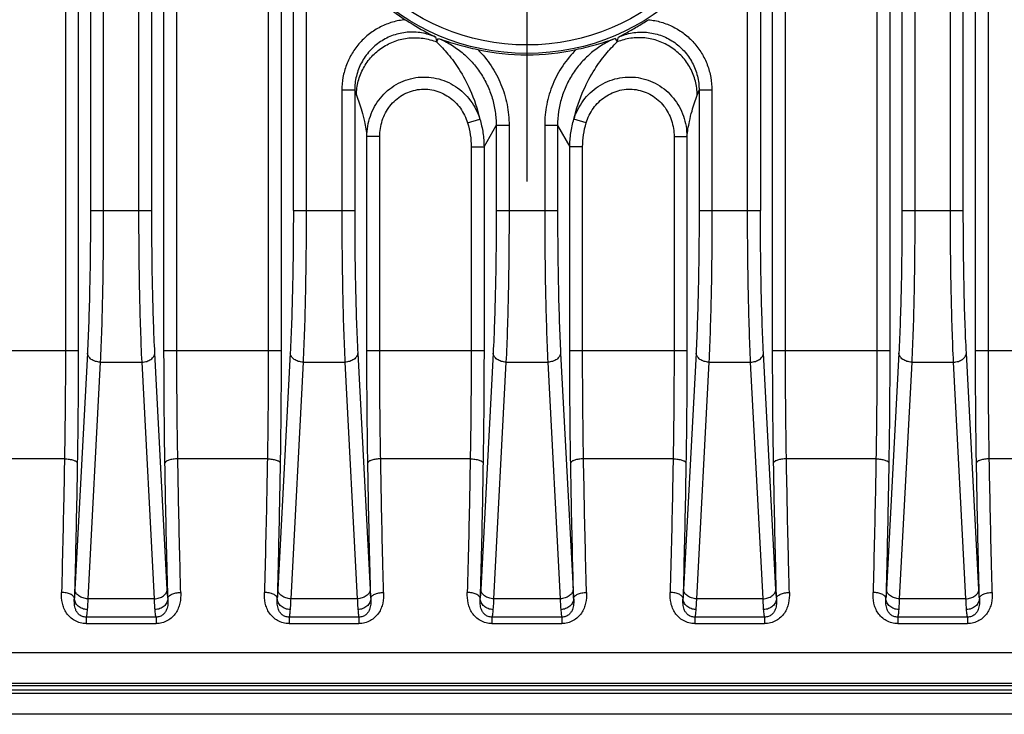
# Model space of a CAD drawing. Header units: millimetres. Extents: x 91 to 529, y 19 to 401.
# Tile 34 of 45: x 474 to 497, y 179 to 195. Entities that reach past the tile are written whole.
import ezdxf

# ---------------------------------------------------------------- set-up
doc = ezdxf.new("R2010")
doc.units = ezdxf.units.MM
doc.header["$LTSCALE"] = 32.67
doc.linetypes.add('CENTER', pattern=[0.6, 0.375, -0.075, 0.075, -0.075])
doc.layers.add('00_COMPONENTS', color=7, linetype='CONTINUOUS')
doc.layers.add('03_ALL_AXES', color=7, linetype='CONTINUOUS')

msp = doc.modelspace()

# ---------------------------------------------------------------- linework, layer by layer
at = {"layer": '00_COMPONENTS', "color": 4}
for p, q in [((474.831, 257.899), (474.831, 187.518)), ((475.13, 257.899), (475.13, 187.518)), ((477.129, 187.518), (477.129, 257.899)), ((477.429, 187.518), (477.429, 257.899)), ((479.561, 257.899), (479.561, 187.518)), ((479.86, 257.899), (479.86, 187.518)), ((491.319, 187.518), (491.319, 257.899)), ((491.619, 187.518), (491.619, 257.899)), ((493.751, 257.899), (493.751, 187.518)), ((494.05, 257.899), (494.05, 187.518)), ((496.049, 187.518), (496.049, 257.899)), ((496.349, 187.518), (496.349, 257.899)), ((475.415, 254.637), (475.415, 190.779)), ((475.714, 254.637), (475.714, 190.779)), ((476.545, 190.779), (476.545, 254.637)), ((476.845, 190.779), (476.845, 254.637)), ((480.145, 190.779), (480.145, 254.637)), ((491.035, 254.637), (491.035, 190.779)), ((494.335, 254.637), (494.335, 190.779)), ((494.634, 254.637), (494.634, 190.779)), ((495.465, 190.779), (495.465, 254.637)), ((495.765, 190.779), (495.765, 254.637)), ((480.444, 198.427), (480.444, 190.779)), ((490.735, 190.779), (490.735, 198.427)), ((483.486, 194.708), (483.53, 194.792)), ((487.649, 194.792), (487.693, 194.708)), ((481.575, 193.581), (481.275, 193.581)), ((481.275, 193.581), (481.275, 190.779)), ((481.575, 193.581), (481.575, 190.779)), ((489.904, 193.581), (489.605, 193.581)), ((489.605, 193.581), (489.605, 190.779)), ((489.904, 193.581), (489.904, 190.779)), ((484.207, 192.82), (484.493, 192.908)), ((486.972, 192.82), (486.686, 192.908)), ((484.59, 192.262), (484.875, 192.761)), ((485.174, 192.761), (484.875, 192.761)), ((484.875, 192.761), (484.875, 190.779)), ((485.174, 192.761), (485.174, 190.779)), ((486.305, 192.761), (486.005, 192.761)), ((486.005, 192.761), (486.005, 190.779)), ((486.305, 192.761), (486.305, 190.779)), ((486.305, 192.761), (486.589, 192.262)), ((482.159, 192.503), (481.859, 192.503)), ((481.859, 187.518), (481.859, 192.503)), ((482.159, 187.518), (482.159, 192.503)), ((489.021, 192.503), (489.32, 192.503)), ((489.021, 192.503), (489.021, 187.518)), ((489.32, 192.503), (489.32, 187.518)), ((484.291, 192.262), (484.59, 192.262)), ((484.291, 192.262), (484.291, 187.518)), ((484.59, 192.262), (484.59, 187.518)), ((486.889, 192.262), (486.589, 192.262)), ((486.589, 187.518), (486.589, 192.262)), ((486.889, 187.518), (486.889, 192.262)), ((475.415, 190.779), (476.845, 190.779)), ((480.145, 190.779), (481.575, 190.779)), ((484.875, 190.779), (486.305, 190.779)), ((489.605, 190.779), (491.035, 190.779)), ((494.335, 190.779), (495.765, 190.779)), ((472.399, 187.518), (475.13, 187.518)), ((475.343, 187.456), (475.054, 181.94)), ((477.206, 181.94), (476.917, 187.456)), ((477.129, 187.518), (479.86, 187.518)), ((480.073, 187.456), (479.784, 181.94)), ((481.647, 187.456), (481.936, 181.94)), ((481.859, 187.518), (484.59, 187.518)), ((484.803, 187.456), (484.514, 181.94)), ((486.377, 187.456), (486.666, 181.94)), ((486.589, 187.518), (489.32, 187.518)), ((489.533, 187.456), (489.244, 181.94)), ((491.396, 181.94), (491.107, 187.456)), ((491.319, 187.518), (494.05, 187.518)), ((494.263, 187.456), (493.974, 181.94)), ((496.126, 181.94), (495.837, 187.456)), ((496.049, 187.518), (498.43, 187.518)), ((475.642, 187.244), (475.353, 181.728)), ((475.642, 187.244), (476.617, 187.244)), ((476.906, 181.728), (476.617, 187.244)), ((480.372, 187.244), (480.083, 181.728)), ((480.372, 187.244), (481.347, 187.244)), ((481.347, 187.244), (481.636, 181.728)), ((485.102, 187.244), (484.813, 181.728)), ((485.102, 187.244), (486.077, 187.244)), ((486.077, 187.244), (486.366, 181.728)), ((489.832, 187.244), (489.543, 181.728)), ((489.832, 187.244), (490.807, 187.244)), ((491.096, 181.728), (490.807, 187.244)), ((494.562, 187.244), (494.273, 181.728)), ((494.562, 187.244), (495.537, 187.244)), ((495.826, 181.728), (495.537, 187.244)), ((474.809, 184.989), (472.721, 184.989)), ((479.539, 184.989), (477.451, 184.989)), ((484.269, 184.989), (482.181, 184.989)), ((488.999, 184.989), (486.911, 184.989)), ((493.729, 184.989), (491.641, 184.989)), ((498.108, 184.989), (496.371, 184.989)), ((476.906, 181.728), (475.353, 181.728)), ((481.636, 181.728), (480.083, 181.728)), ((486.366, 181.728), (484.813, 181.728)), ((491.096, 181.728), (489.543, 181.728)), ((495.826, 181.728), (494.273, 181.728)), ((476.943, 181.3), (475.316, 181.3)), ((475.316, 181.3), (475.316, 181.15)), ((475.316, 181.15), (476.943, 181.15)), ((476.943, 181.3), (476.943, 181.15)), ((481.673, 181.3), (480.046, 181.3)), ((480.046, 181.3), (480.046, 181.15)), ((480.046, 181.15), (481.673, 181.15)), ((481.673, 181.3), (481.673, 181.15)), ((486.403, 181.3), (484.776, 181.3)), ((484.776, 181.3), (484.776, 181.15)), ((484.776, 181.15), (486.403, 181.15)), ((486.403, 181.3), (486.403, 181.15)), ((491.133, 181.3), (489.506, 181.3)), ((489.506, 181.3), (489.506, 181.15)), ((489.506, 181.15), (491.133, 181.15)), ((491.133, 181.3), (491.133, 181.15)), ((495.863, 181.3), (494.236, 181.3)), ((494.236, 181.3), (494.236, 181.15)), ((494.236, 181.15), (495.863, 181.15)), ((495.863, 181.3), (495.863, 181.15)), ((448.787, 180.474), (498.743, 180.474)), ((448.787, 179.763), (498.743, 179.763)), ((448.834, 179.708), (498.696, 179.708)), ((498.696, 179.52), (448.834, 179.52)), ((498.696, 179.034), (448.834, 179.034))]:
    msp.add_line(p, q, dxfattribs=at)
at = {"layer": '00_COMPONENTS', "color": 7}
msp.add_line((448.834, 179.608), (498.696, 179.608), dxfattribs=at)
at = {"layer": '00_COMPONENTS', "color": 4}
for radius in [5.269, 5.07]:
    msp.add_circle((485.59, 199.708), radius, dxfattribs=at)
at = {"layer": '00_COMPONENTS', "color": 7}
for start, end in [(193.9881, 237.6867), (257.5118, 282.4882)]:
    msp.add_arc((485.59, 199.708), 5.303, start, end, dxfattribs=at)
at = {"layer": '00_COMPONENTS', "color": 4}
for centre, radius, start, end in [((503.717, 200.058), 20.926, 194.4852, 194.8128), ((467.375, 200.08), 21.017, 345.1879, 345.5141), ((514.781, 206.243), 35.538, 200.8728, 201.0646), ((456.238, 206.305), 35.711, 338.9358, 339.1268)]:
    msp.add_arc(centre, radius, start, end, dxfattribs=at)
for points, knots in [([(482.755, 195.227), (482.655, 195.217), (482.455, 195.179), (482.172, 195.066), (481.914, 194.904), (481.691, 194.697), (481.509, 194.452), (481.375, 194.178), (481.293, 193.885), (481.275, 193.682), (481.275, 193.581)], [0, 0, 0, 0, 0.124997, 0.249993, 0.37499, 0.499989, 0.624988, 0.74999, 0.874994, 1, 1, 1, 1]), ([(488.424, 195.227), (488.525, 195.217), (488.724, 195.179), (489.008, 195.066), (489.266, 194.904), (489.489, 194.697), (489.67, 194.452), (489.804, 194.178), (489.886, 193.885), (489.904, 193.682), (489.904, 193.581)], [0, 0, 0, 0, 0.124997, 0.249993, 0.37499, 0.499988, 0.624988, 0.74999, 0.874994, 1, 1, 1, 1]), ([(483.456, 194.823), (483.354, 194.868), (483.138, 194.933), (482.801, 194.947), (482.471, 194.877), (482.169, 194.727), (481.914, 194.507), (481.721, 194.231), (481.601, 193.916), (481.574, 193.692), (481.575, 193.581)], [0, 0, 0, 0, 0.124997, 0.250001, 0.37501, 0.50002, 0.625026, 0.750025, 0.875016, 1, 1, 1, 1]), ([(487.724, 194.823), (487.826, 194.868), (488.041, 194.933), (488.378, 194.947), (488.708, 194.877), (489.01, 194.727), (489.265, 194.507), (489.459, 194.231), (489.578, 193.916), (489.605, 193.692), (489.605, 193.581)], [0, 0, 0, 0, 0.124997, 0.250001, 0.37501, 0.50002, 0.625026, 0.750025, 0.875016, 1, 1, 1, 1]), ([(481.617, 193.47), (481.618, 193.579), (481.647, 193.798), (481.769, 194.106), (481.962, 194.376), (482.215, 194.592), (482.513, 194.741), (482.838, 194.814), (483.17, 194.807), (483.385, 194.749), (483.486, 194.708)], [0, 0, 0, 0, 0.124356, 0.249012, 0.373983, 0.499208, 0.624568, 0.749912, 0.875092, 1, 1, 1, 1]), ([(483.486, 194.708), (483.579, 194.619), (483.768, 194.417), (484.034, 194.048), (484.304, 193.546), (484.44, 193.144), (484.493, 192.908)], [0, 0, 0, 0, 0.184356, 0.396258, 0.652199, 1, 1, 1, 1]), ([(483.53, 194.792), (483.629, 194.75), (483.822, 194.652), (484.085, 194.465), (484.318, 194.241), (484.516, 193.985), (484.674, 193.702), (484.789, 193.4), (484.859, 193.084), (484.875, 192.869), (484.875, 192.761)], [0, 0, 0, 0, 0.125002, 0.250004, 0.375006, 0.500007, 0.625007, 0.750005, 0.875003, 1, 1, 1, 1]), ([(487.649, 194.792), (487.55, 194.75), (487.358, 194.652), (487.094, 194.465), (486.861, 194.241), (486.663, 193.985), (486.505, 193.702), (486.39, 193.4), (486.32, 193.084), (486.305, 192.869), (486.305, 192.761)], [0, 0, 0, 0, 0.125002, 0.250004, 0.375006, 0.500007, 0.625006, 0.750005, 0.875003, 1, 1, 1, 1]), ([(486.686, 192.908), (486.74, 193.144), (486.876, 193.546), (487.145, 194.048), (487.412, 194.417), (487.6, 194.619), (487.693, 194.708)], [0, 0, 0, 0, 0.347804, 0.603743, 0.815645, 1, 1, 1, 1]), ([(489.562, 193.47), (489.561, 193.579), (489.533, 193.798), (489.411, 194.106), (489.217, 194.376), (488.964, 194.592), (488.666, 194.741), (488.342, 194.814), (488.009, 194.807), (487.795, 194.749), (487.693, 194.708)], [0, 0, 0, 0, 0.124356, 0.249012, 0.373983, 0.499208, 0.624568, 0.749912, 0.875092, 1, 1, 1, 1]), ([(484.443, 194.531), (484.559, 194.416), (484.768, 194.161), (485, 193.725), (485.142, 193.253), (485.174, 192.925), (485.174, 192.761)], [0, 0, 0, 0, 0.249996, 0.499995, 0.749996, 1, 1, 1, 1]), ([(486.736, 194.531), (486.621, 194.416), (486.412, 194.161), (486.18, 193.725), (486.037, 193.253), (486.005, 192.925), (486.005, 192.761)], [0, 0, 0, 0, 0.249996, 0.499995, 0.749996, 1, 1, 1, 1]), ([(481.859, 192.503), (481.86, 192.584), (481.873, 192.745), (481.934, 192.981), (482.033, 193.203), (482.169, 193.405), (482.339, 193.58), (482.538, 193.721), (482.759, 193.824), (482.996, 193.883), (483.24, 193.898), (483.482, 193.867), (483.714, 193.792), (483.929, 193.677), (484.12, 193.525), (484.281, 193.343), (484.408, 193.135), (484.469, 192.985), (484.493, 192.908)], [0, 0, 0, 0, 0.062383, 0.124813, 0.18728, 0.249776, 0.312296, 0.374835, 0.437387, 0.499946, 0.562505, 0.625058, 0.687599, 0.750124, 0.81263, 0.875112, 0.93757, 1, 1, 1, 1]), ([(486.686, 192.908), (486.71, 192.985), (486.771, 193.135), (486.899, 193.343), (487.06, 193.525), (487.251, 193.677), (487.465, 193.792), (487.698, 193.867), (487.94, 193.898), (488.183, 193.883), (488.42, 193.824), (488.641, 193.721), (488.84, 193.58), (489.01, 193.405), (489.147, 193.203), (489.246, 192.981), (489.306, 192.745), (489.32, 192.584), (489.32, 192.503)], [0, 0, 0, 0, 0.062429, 0.124886, 0.187369, 0.249874, 0.312399, 0.374939, 0.437492, 0.500051, 0.56261, 0.625162, 0.687701, 0.750222, 0.812719, 0.875185, 0.937616, 1, 1, 1, 1]), ([(482.159, 192.503), (482.159, 192.567), (482.169, 192.694), (482.213, 192.881), (482.288, 193.057), (482.393, 193.218), (482.524, 193.358), (482.679, 193.472), (482.853, 193.554), (483.039, 193.602), (483.23, 193.613), (483.421, 193.587), (483.603, 193.526), (483.77, 193.433), (483.919, 193.311), (484.043, 193.165), (484.142, 193), (484.189, 192.881), (484.207, 192.82)], [0, 0, 0, 0, 0.062518, 0.12503, 0.187536, 0.250038, 0.312535, 0.375027, 0.437516, 0.500003, 0.562491, 0.62498, 0.687472, 0.749968, 0.812469, 0.874975, 0.937485, 1, 1, 1, 1]), ([(486.972, 192.82), (486.991, 192.881), (487.038, 193), (487.136, 193.165), (487.261, 193.311), (487.409, 193.433), (487.577, 193.526), (487.759, 193.587), (487.949, 193.613), (488.141, 193.602), (488.327, 193.554), (488.5, 193.472), (488.655, 193.358), (488.787, 193.218), (488.891, 193.057), (488.966, 192.881), (489.011, 192.694), (489.021, 192.567), (489.021, 192.503)], [0, 0, 0, 0, 0.062514, 0.125024, 0.187529, 0.250029, 0.312525, 0.375017, 0.437506, 0.499993, 0.562481, 0.62497, 0.687463, 0.74996, 0.812462, 0.874969, 0.937482, 1, 1, 1, 1]), ([(481.617, 193.47), (481.664, 193.348), (481.731, 193.144), (481.811, 192.82), (481.846, 192.62), (481.859, 192.503)], [0, 0, 0, 0, 0.391875, 0.644591, 1, 1, 1, 1]), ([(489.32, 192.503), (489.334, 192.62), (489.369, 192.82), (489.449, 193.144), (489.515, 193.348), (489.562, 193.47)], [0, 0, 0, 0, 0.35541, 0.608126, 1, 1, 1, 1]), ([(484.493, 192.908), (484.525, 192.803), (484.574, 192.59), (484.59, 192.371), (484.59, 192.262)], [0, 0, 0, 0, 0.5, 1, 1, 1, 1]), ([(486.589, 192.262), (486.589, 192.371), (486.606, 192.59), (486.654, 192.803), (486.686, 192.908)], [0, 0, 0, 0, 0.499994, 1, 1, 1, 1]), ([(484.207, 192.82), (484.235, 192.73), (484.277, 192.545), (484.291, 192.356), (484.291, 192.262)], [0, 0, 0, 0, 0.499997, 1, 1, 1, 1]), ([(486.889, 192.262), (486.889, 192.356), (486.903, 192.545), (486.945, 192.73), (486.972, 192.82)], [0, 0, 0, 0, 0.499998, 1, 1, 1, 1]), ([(475.415, 190.779), (475.415, 190.474), (475.412, 189.874), (475.398, 189.003), (475.376, 188.201), (475.355, 187.693), (475.343, 187.456)], [0, 0, 0, 0, 0.275875, 0.541146, 0.785637, 1, 1, 1, 1]), ([(475.714, 190.779), (475.714, 190.454), (475.711, 189.816), (475.698, 188.89), (475.676, 188.037), (475.655, 187.496), (475.642, 187.244)], [0, 0, 0, 0, 0.275878, 0.541152, 0.785644, 1, 1, 1, 1]), ([(476.617, 187.244), (476.605, 187.496), (476.584, 188.037), (476.562, 188.89), (476.548, 189.816), (476.545, 190.454), (476.545, 190.779)], [0, 0, 0, 0, 0.214355, 0.458847, 0.724121, 1, 1, 1, 1]), ([(476.917, 187.456), (476.904, 187.693), (476.883, 188.201), (476.861, 189.003), (476.848, 189.874), (476.845, 190.474), (476.845, 190.779)], [0, 0, 0, 0, 0.214362, 0.458852, 0.724124, 1, 1, 1, 1]), ([(480.145, 190.779), (480.145, 190.474), (480.142, 189.874), (480.128, 189.003), (480.106, 188.201), (480.085, 187.693), (480.073, 187.456)], [0, 0, 0, 0, 0.275875, 0.541146, 0.785637, 1, 1, 1, 1]), ([(480.444, 190.779), (480.444, 190.454), (480.441, 189.816), (480.428, 188.89), (480.406, 188.037), (480.385, 187.496), (480.372, 187.244)], [0, 0, 0, 0, 0.275878, 0.541152, 0.785644, 1, 1, 1, 1]), ([(481.275, 190.779), (481.275, 190.454), (481.278, 189.816), (481.292, 188.89), (481.314, 188.037), (481.335, 187.496), (481.347, 187.244)], [0, 0, 0, 0, 0.275878, 0.541152, 0.785644, 1, 1, 1, 1]), ([(481.575, 190.779), (481.575, 190.474), (481.578, 189.874), (481.591, 189.003), (481.613, 188.201), (481.634, 187.693), (481.647, 187.456)], [0, 0, 0, 0, 0.275875, 0.541146, 0.785637, 1, 1, 1, 1]), ([(484.875, 190.779), (484.875, 190.474), (484.872, 189.874), (484.858, 189.003), (484.836, 188.201), (484.815, 187.693), (484.803, 187.456)], [0, 0, 0, 0, 0.275875, 0.541146, 0.785637, 1, 1, 1, 1]), ([(485.174, 190.779), (485.174, 190.454), (485.171, 189.816), (485.158, 188.89), (485.136, 188.037), (485.115, 187.496), (485.102, 187.244)], [0, 0, 0, 0, 0.275878, 0.541152, 0.785644, 1, 1, 1, 1]), ([(486.005, 190.779), (486.005, 190.454), (486.008, 189.816), (486.022, 188.89), (486.044, 188.037), (486.065, 187.496), (486.077, 187.244)], [0, 0, 0, 0, 0.275878, 0.541152, 0.785644, 1, 1, 1, 1]), ([(486.305, 190.779), (486.305, 190.474), (486.308, 189.874), (486.321, 189.003), (486.343, 188.201), (486.364, 187.693), (486.377, 187.456)], [0, 0, 0, 0, 0.275875, 0.541146, 0.785637, 1, 1, 1, 1]), ([(489.605, 190.779), (489.605, 190.474), (489.602, 189.874), (489.588, 189.003), (489.566, 188.201), (489.545, 187.693), (489.533, 187.456)], [0, 0, 0, 0, 0.275875, 0.541146, 0.785637, 1, 1, 1, 1]), ([(489.904, 190.779), (489.904, 190.454), (489.901, 189.816), (489.888, 188.89), (489.866, 188.037), (489.845, 187.496), (489.832, 187.244)], [0, 0, 0, 0, 0.275878, 0.541152, 0.785644, 1, 1, 1, 1]), ([(490.807, 187.244), (490.795, 187.496), (490.774, 188.037), (490.752, 188.89), (490.738, 189.816), (490.735, 190.454), (490.735, 190.779)], [0, 0, 0, 0, 0.214355, 0.458847, 0.724121, 1, 1, 1, 1]), ([(491.107, 187.456), (491.094, 187.693), (491.073, 188.201), (491.051, 189.003), (491.038, 189.874), (491.035, 190.474), (491.035, 190.779)], [0, 0, 0, 0, 0.214362, 0.458852, 0.724124, 1, 1, 1, 1]), ([(494.335, 190.779), (494.335, 190.474), (494.332, 189.874), (494.318, 189.003), (494.296, 188.201), (494.275, 187.693), (494.263, 187.456)], [0, 0, 0, 0, 0.275875, 0.541146, 0.785637, 1, 1, 1, 1]), ([(494.634, 190.779), (494.634, 190.454), (494.631, 189.816), (494.618, 188.89), (494.596, 188.037), (494.575, 187.496), (494.562, 187.244)], [0, 0, 0, 0, 0.275878, 0.541152, 0.785644, 1, 1, 1, 1]), ([(495.537, 187.244), (495.525, 187.496), (495.504, 188.037), (495.482, 188.89), (495.468, 189.816), (495.465, 190.454), (495.465, 190.779)], [0, 0, 0, 0, 0.214355, 0.458847, 0.724121, 1, 1, 1, 1]), ([(495.837, 187.456), (495.824, 187.693), (495.803, 188.201), (495.781, 189.003), (495.768, 189.874), (495.765, 190.474), (495.765, 190.779)], [0, 0, 0, 0, 0.214362, 0.458852, 0.724124, 1, 1, 1, 1]), ([(474.831, 187.518), (474.831, 187.304), (474.829, 186.461), (474.82, 185.618), (474.809, 184.989)], [0, 0, 0, 0, 0.253882, 1, 1, 1, 1]), ([(475.13, 187.518), (475.13, 187.296), (475.128, 186.422), (475.12, 185.548), (475.108, 184.897)], [0, 0, 0, 0, 0.253882, 1, 1, 1, 1]), ([(475.642, 187.244), (475.604, 187.245), (475.531, 187.257), (475.448, 187.295), (475.397, 187.339), (475.368, 187.375), (475.349, 187.414), (475.343, 187.442), (475.343, 187.456)], [0, 0, 0, 0, 0.284611, 0.551437, 0.674273, 0.789113, 0.896925, 1, 1, 1, 1]), ([(476.617, 187.244), (476.655, 187.245), (476.729, 187.257), (476.811, 187.295), (476.863, 187.339), (476.892, 187.375), (476.911, 187.414), (476.916, 187.442), (476.917, 187.456)], [0, 0, 0, 0, 0.284611, 0.551437, 0.674273, 0.789113, 0.896925, 1, 1, 1, 1]), ([(477.151, 184.897), (477.147, 185.11), (477.135, 185.984), (477.129, 186.858), (477.129, 187.518)], [0, 0, 0, 0, 0.244581, 1, 1, 1, 1]), ([(477.451, 184.989), (477.447, 185.195), (477.434, 186.038), (477.429, 186.881), (477.429, 187.518)], [0, 0, 0, 0, 0.244581, 1, 1, 1, 1]), ([(479.561, 187.518), (479.561, 187.304), (479.559, 186.461), (479.55, 185.618), (479.539, 184.989)], [0, 0, 0, 0, 0.253882, 1, 1, 1, 1]), ([(479.86, 187.518), (479.86, 187.296), (479.858, 186.422), (479.85, 185.548), (479.838, 184.897)], [0, 0, 0, 0, 0.253882, 1, 1, 1, 1]), ([(480.372, 187.244), (480.334, 187.245), (480.261, 187.257), (480.178, 187.295), (480.127, 187.339), (480.098, 187.375), (480.079, 187.414), (480.073, 187.442), (480.073, 187.456)], [0, 0, 0, 0, 0.284611, 0.551437, 0.674273, 0.789113, 0.896925, 1, 1, 1, 1]), ([(481.647, 187.456), (481.646, 187.442), (481.641, 187.414), (481.622, 187.375), (481.593, 187.339), (481.541, 187.295), (481.459, 187.257), (481.385, 187.245), (481.347, 187.244)], [0, 0, 0, 0, 0.103075, 0.210887, 0.325727, 0.448563, 0.715389, 1, 1, 1, 1]), ([(481.881, 184.897), (481.877, 185.11), (481.865, 185.984), (481.859, 186.858), (481.859, 187.518)], [0, 0, 0, 0, 0.244581, 1, 1, 1, 1]), ([(482.181, 184.989), (482.177, 185.195), (482.164, 186.038), (482.159, 186.881), (482.159, 187.518)], [0, 0, 0, 0, 0.244581, 1, 1, 1, 1]), ([(484.291, 187.518), (484.291, 187.304), (484.289, 186.461), (484.28, 185.618), (484.269, 184.989)], [0, 0, 0, 0, 0.253882, 1, 1, 1, 1]), ([(484.59, 187.518), (484.59, 187.296), (484.588, 186.422), (484.58, 185.548), (484.568, 184.897)], [0, 0, 0, 0, 0.253882, 1, 1, 1, 1]), ([(485.102, 187.244), (485.064, 187.245), (484.991, 187.257), (484.908, 187.295), (484.857, 187.339), (484.828, 187.375), (484.809, 187.414), (484.803, 187.442), (484.803, 187.456)], [0, 0, 0, 0, 0.284611, 0.551437, 0.674273, 0.789113, 0.896925, 1, 1, 1, 1]), ([(486.377, 187.456), (486.376, 187.442), (486.371, 187.414), (486.352, 187.375), (486.323, 187.339), (486.271, 187.295), (486.189, 187.257), (486.115, 187.245), (486.077, 187.244)], [0, 0, 0, 0, 0.103075, 0.210887, 0.325727, 0.448563, 0.715389, 1, 1, 1, 1]), ([(486.611, 184.897), (486.607, 185.11), (486.595, 185.984), (486.589, 186.858), (486.589, 187.518)], [0, 0, 0, 0, 0.244581, 1, 1, 1, 1]), ([(486.911, 184.989), (486.907, 185.195), (486.894, 186.038), (486.889, 186.881), (486.889, 187.518)], [0, 0, 0, 0, 0.244581, 1, 1, 1, 1]), ([(489.021, 187.518), (489.021, 187.304), (489.019, 186.461), (489.01, 185.618), (488.999, 184.989)], [0, 0, 0, 0, 0.253882, 1, 1, 1, 1]), ([(489.32, 187.518), (489.32, 187.296), (489.318, 186.422), (489.31, 185.548), (489.298, 184.897)], [0, 0, 0, 0, 0.253882, 1, 1, 1, 1]), ([(489.832, 187.244), (489.794, 187.245), (489.721, 187.257), (489.638, 187.295), (489.587, 187.339), (489.558, 187.375), (489.539, 187.414), (489.533, 187.442), (489.533, 187.456)], [0, 0, 0, 0, 0.284611, 0.551437, 0.674273, 0.789113, 0.896925, 1, 1, 1, 1]), ([(490.807, 187.244), (490.845, 187.245), (490.919, 187.257), (491.001, 187.295), (491.053, 187.339), (491.082, 187.375), (491.101, 187.414), (491.106, 187.442), (491.107, 187.456)], [0, 0, 0, 0, 0.284611, 0.551437, 0.674273, 0.789113, 0.896925, 1, 1, 1, 1]), ([(491.341, 184.897), (491.337, 185.11), (491.325, 185.984), (491.319, 186.858), (491.319, 187.518)], [0, 0, 0, 0, 0.244581, 1, 1, 1, 1]), ([(491.641, 184.989), (491.637, 185.195), (491.624, 186.038), (491.619, 186.881), (491.619, 187.518)], [0, 0, 0, 0, 0.244581, 1, 1, 1, 1]), ([(493.751, 187.518), (493.751, 187.304), (493.749, 186.461), (493.74, 185.618), (493.729, 184.989)], [0, 0, 0, 0, 0.253882, 1, 1, 1, 1]), ([(494.05, 187.518), (494.05, 187.296), (494.048, 186.422), (494.04, 185.548), (494.028, 184.897)], [0, 0, 0, 0, 0.253882, 1, 1, 1, 1]), ([(494.562, 187.244), (494.524, 187.245), (494.451, 187.257), (494.368, 187.295), (494.317, 187.339), (494.288, 187.375), (494.269, 187.414), (494.263, 187.442), (494.263, 187.456)], [0, 0, 0, 0, 0.284611, 0.551437, 0.674273, 0.789113, 0.896925, 1, 1, 1, 1]), ([(495.537, 187.244), (495.575, 187.245), (495.649, 187.257), (495.731, 187.295), (495.783, 187.339), (495.812, 187.375), (495.831, 187.414), (495.836, 187.442), (495.837, 187.456)], [0, 0, 0, 0, 0.284611, 0.551437, 0.674273, 0.789113, 0.896925, 1, 1, 1, 1]), ([(496.071, 184.897), (496.067, 185.11), (496.055, 185.984), (496.049, 186.858), (496.049, 187.518)], [0, 0, 0, 0, 0.244581, 1, 1, 1, 1]), ([(496.371, 184.989), (496.367, 185.195), (496.354, 186.038), (496.349, 186.881), (496.349, 187.518)], [0, 0, 0, 0, 0.244581, 1, 1, 1, 1]), ([(474.809, 184.989), (474.804, 184.723), (474.785, 183.685), (474.761, 182.648), (474.74, 181.876)], [0, 0, 0, 0, 0.256123, 1, 1, 1, 1]), ([(474.809, 184.989), (474.846, 184.988), (474.9, 184.985), (474.969, 184.973), (475.014, 184.962), (475.051, 184.948), (475.085, 184.931), (475.106, 184.911), (475.108, 184.897)], [0, 0, 0, 0, 0.343153, 0.501123, 0.643299, 0.765705, 0.865748, 1, 1, 1, 1]), ([(475.108, 184.897), (475.104, 184.627), (475.085, 183.574), (475.061, 182.521), (475.04, 181.739)], [0, 0, 0, 0, 0.256123, 1, 1, 1, 1]), ([(477.451, 184.989), (477.413, 184.988), (477.359, 184.985), (477.29, 184.973), (477.246, 184.962), (477.208, 184.948), (477.175, 184.931), (477.153, 184.911), (477.151, 184.897)], [0, 0, 0, 0, 0.343153, 0.501123, 0.643299, 0.765705, 0.865748, 1, 1, 1, 1]), ([(477.22, 181.739), (477.213, 181.995), (477.186, 183.047), (477.165, 184.1), (477.151, 184.897)], [0, 0, 0, 0, 0.243468, 1, 1, 1, 1]), ([(477.519, 181.876), (477.513, 182.129), (477.486, 183.166), (477.464, 184.204), (477.451, 184.989)], [0, 0, 0, 0, 0.243468, 1, 1, 1, 1]), ([(479.539, 184.989), (479.534, 184.723), (479.515, 183.685), (479.491, 182.648), (479.47, 181.876)], [0, 0, 0, 0, 0.256123, 1, 1, 1, 1]), ([(479.539, 184.989), (479.576, 184.988), (479.63, 184.985), (479.699, 184.973), (479.744, 184.962), (479.781, 184.948), (479.815, 184.931), (479.836, 184.911), (479.838, 184.897)], [0, 0, 0, 0, 0.343153, 0.501123, 0.643299, 0.765705, 0.865748, 1, 1, 1, 1]), ([(479.838, 184.897), (479.834, 184.627), (479.815, 183.574), (479.791, 182.521), (479.77, 181.739)], [0, 0, 0, 0, 0.256123, 1, 1, 1, 1]), ([(482.181, 184.989), (482.143, 184.988), (482.089, 184.985), (482.02, 184.973), (481.976, 184.962), (481.938, 184.948), (481.905, 184.931), (481.883, 184.911), (481.881, 184.897)], [0, 0, 0, 0, 0.343153, 0.501123, 0.643299, 0.765705, 0.865748, 1, 1, 1, 1]), ([(481.95, 181.739), (481.943, 181.995), (481.916, 183.047), (481.895, 184.1), (481.881, 184.897)], [0, 0, 0, 0, 0.243468, 1, 1, 1, 1]), ([(482.249, 181.876), (482.243, 182.129), (482.216, 183.166), (482.194, 184.204), (482.181, 184.989)], [0, 0, 0, 0, 0.243468, 1, 1, 1, 1]), ([(484.269, 184.989), (484.264, 184.723), (484.245, 183.685), (484.221, 182.648), (484.2, 181.876)], [0, 0, 0, 0, 0.256123, 1, 1, 1, 1]), ([(484.269, 184.989), (484.306, 184.988), (484.36, 184.985), (484.429, 184.973), (484.474, 184.962), (484.511, 184.948), (484.545, 184.931), (484.566, 184.911), (484.568, 184.897)], [0, 0, 0, 0, 0.343153, 0.501123, 0.643299, 0.765705, 0.865748, 1, 1, 1, 1]), ([(484.568, 184.897), (484.564, 184.627), (484.545, 183.574), (484.521, 182.521), (484.5, 181.739)], [0, 0, 0, 0, 0.256123, 1, 1, 1, 1]), ([(486.911, 184.989), (486.873, 184.988), (486.819, 184.985), (486.75, 184.973), (486.706, 184.962), (486.668, 184.948), (486.635, 184.931), (486.613, 184.911), (486.611, 184.897)], [0, 0, 0, 0, 0.343153, 0.501123, 0.643299, 0.765705, 0.865748, 1, 1, 1, 1]), ([(486.68, 181.739), (486.673, 181.995), (486.646, 183.047), (486.625, 184.1), (486.611, 184.897)], [0, 0, 0, 0, 0.243468, 1, 1, 1, 1]), ([(486.979, 181.876), (486.973, 182.129), (486.946, 183.166), (486.924, 184.204), (486.911, 184.989)], [0, 0, 0, 0, 0.243468, 1, 1, 1, 1]), ([(488.999, 184.989), (488.994, 184.723), (488.975, 183.685), (488.951, 182.648), (488.93, 181.876)], [0, 0, 0, 0, 0.256123, 1, 1, 1, 1]), ([(488.999, 184.989), (489.036, 184.988), (489.09, 184.985), (489.159, 184.973), (489.204, 184.962), (489.241, 184.948), (489.275, 184.931), (489.296, 184.911), (489.298, 184.897)], [0, 0, 0, 0, 0.343153, 0.501123, 0.643299, 0.765705, 0.865748, 1, 1, 1, 1]), ([(489.298, 184.897), (489.294, 184.627), (489.275, 183.574), (489.251, 182.521), (489.23, 181.739)], [0, 0, 0, 0, 0.256123, 1, 1, 1, 1]), ([(491.641, 184.989), (491.603, 184.988), (491.549, 184.985), (491.48, 184.973), (491.436, 184.962), (491.398, 184.948), (491.365, 184.931), (491.343, 184.911), (491.341, 184.897)], [0, 0, 0, 0, 0.343153, 0.501123, 0.643299, 0.765705, 0.865748, 1, 1, 1, 1]), ([(491.41, 181.739), (491.403, 181.995), (491.376, 183.047), (491.355, 184.1), (491.341, 184.897)], [0, 0, 0, 0, 0.243468, 1, 1, 1, 1]), ([(491.709, 181.876), (491.703, 182.129), (491.676, 183.166), (491.654, 184.204), (491.641, 184.989)], [0, 0, 0, 0, 0.243468, 1, 1, 1, 1]), ([(493.729, 184.989), (493.724, 184.723), (493.705, 183.685), (493.681, 182.648), (493.66, 181.876)], [0, 0, 0, 0, 0.256123, 1, 1, 1, 1]), ([(493.729, 184.989), (493.766, 184.988), (493.82, 184.985), (493.889, 184.973), (493.934, 184.962), (493.971, 184.948), (494.005, 184.931), (494.026, 184.911), (494.028, 184.897)], [0, 0, 0, 0, 0.343153, 0.501123, 0.643299, 0.765705, 0.865748, 1, 1, 1, 1]), ([(494.028, 184.897), (494.024, 184.627), (494.005, 183.574), (493.981, 182.521), (493.96, 181.739)], [0, 0, 0, 0, 0.256123, 1, 1, 1, 1]), ([(496.371, 184.989), (496.333, 184.988), (496.279, 184.985), (496.21, 184.973), (496.166, 184.962), (496.128, 184.948), (496.095, 184.931), (496.073, 184.911), (496.071, 184.897)], [0, 0, 0, 0, 0.343153, 0.501123, 0.643299, 0.765705, 0.865748, 1, 1, 1, 1]), ([(496.14, 181.739), (496.133, 181.995), (496.106, 183.047), (496.085, 184.1), (496.071, 184.897)], [0, 0, 0, 0, 0.243468, 1, 1, 1, 1]), ([(496.439, 181.876), (496.433, 182.129), (496.406, 183.166), (496.384, 184.204), (496.371, 184.989)], [0, 0, 0, 0, 0.243468, 1, 1, 1, 1]), ([(475.316, 181.15), (475.269, 181.15), (475.176, 181.161), (475.047, 181.212), (474.938, 181.291), (474.853, 181.392), (474.793, 181.505), (474.745, 181.666), (474.738, 181.793), (474.74, 181.876)], [0, 0, 0, 0, 0.134414, 0.266388, 0.394544, 0.518938, 0.64059, 0.760769, 1, 1, 1, 1]), ([(475.04, 181.739), (475.039, 181.748), (475.032, 181.767), (475.013, 181.792), (474.983, 181.815), (474.946, 181.835), (474.901, 181.852), (474.832, 181.869), (474.777, 181.875), (474.74, 181.876)], [0, 0, 0, 0, 0.077791, 0.166955, 0.271884, 0.393501, 0.530433, 0.679835, 1, 1, 1, 1]), ([(475.054, 181.94), (475.053, 181.921), (475.049, 181.854), (475.044, 181.787), (475.04, 181.739)], [0, 0, 0, 0, 0.284216, 1, 1, 1, 1]), ([(475.353, 181.728), (475.315, 181.729), (475.242, 181.741), (475.159, 181.78), (475.107, 181.823), (475.079, 181.859), (475.06, 181.899), (475.054, 181.927), (475.054, 181.94)], [0, 0, 0, 0, 0.284611, 0.551437, 0.674273, 0.789113, 0.896925, 1, 1, 1, 1]), ([(476.906, 181.728), (476.944, 181.729), (477.018, 181.741), (477.1, 181.78), (477.152, 181.823), (477.181, 181.859), (477.2, 181.899), (477.205, 181.927), (477.206, 181.94)], [0, 0, 0, 0, 0.284611, 0.551437, 0.674273, 0.789113, 0.896925, 1, 1, 1, 1]), ([(477.519, 181.876), (477.522, 181.793), (477.515, 181.666), (477.466, 181.505), (477.406, 181.392), (477.321, 181.291), (477.212, 181.212), (477.083, 181.161), (476.99, 181.15), (476.943, 181.15)], [0, 0, 0, 0, 0.239231, 0.359409, 0.481062, 0.605456, 0.733613, 0.865587, 1, 1, 1, 1]), ([(477.22, 181.739), (477.219, 181.753), (477.213, 181.82), (477.209, 181.888), (477.206, 181.94)], [0, 0, 0, 0, 0.214592, 1, 1, 1, 1]), ([(477.22, 181.739), (477.221, 181.748), (477.227, 181.767), (477.247, 181.792), (477.276, 181.815), (477.314, 181.835), (477.358, 181.852), (477.427, 181.869), (477.482, 181.875), (477.519, 181.876)], [0, 0, 0, 0, 0.07779, 0.166953, 0.271882, 0.393499, 0.530432, 0.679834, 1, 1, 1, 1]), ([(480.046, 181.15), (479.999, 181.15), (479.906, 181.161), (479.777, 181.212), (479.668, 181.291), (479.583, 181.392), (479.523, 181.505), (479.475, 181.666), (479.468, 181.793), (479.47, 181.876)], [0, 0, 0, 0, 0.134414, 0.266388, 0.394544, 0.518938, 0.640591, 0.760769, 1, 1, 1, 1]), ([(479.77, 181.739), (479.769, 181.748), (479.762, 181.767), (479.743, 181.792), (479.713, 181.815), (479.676, 181.835), (479.631, 181.852), (479.562, 181.869), (479.507, 181.875), (479.47, 181.876)], [0, 0, 0, 0, 0.077791, 0.166955, 0.271884, 0.393501, 0.530433, 0.679835, 1, 1, 1, 1]), ([(479.784, 181.94), (479.783, 181.921), (479.779, 181.854), (479.774, 181.787), (479.77, 181.739)], [0, 0, 0, 0, 0.284216, 1, 1, 1, 1]), ([(480.083, 181.728), (480.045, 181.729), (479.972, 181.741), (479.889, 181.78), (479.837, 181.823), (479.809, 181.859), (479.79, 181.899), (479.784, 181.927), (479.784, 181.94)], [0, 0, 0, 0, 0.284611, 0.551437, 0.674273, 0.789113, 0.896925, 1, 1, 1, 1]), ([(481.936, 181.94), (481.935, 181.927), (481.93, 181.899), (481.911, 181.859), (481.882, 181.823), (481.83, 181.78), (481.748, 181.741), (481.674, 181.729), (481.636, 181.728)], [0, 0, 0, 0, 0.103075, 0.210887, 0.325727, 0.448563, 0.715389, 1, 1, 1, 1]), ([(482.249, 181.876), (482.252, 181.793), (482.245, 181.666), (482.196, 181.505), (482.136, 181.392), (482.051, 181.291), (481.942, 181.212), (481.813, 181.161), (481.72, 181.15), (481.673, 181.15)], [0, 0, 0, 0, 0.239231, 0.359409, 0.481062, 0.605456, 0.733613, 0.865587, 1, 1, 1, 1]), ([(481.936, 181.94), (481.937, 181.921), (481.941, 181.854), (481.945, 181.787), (481.95, 181.739)], [0, 0, 0, 0, 0.284215, 1, 1, 1, 1]), ([(481.95, 181.739), (481.951, 181.748), (481.957, 181.767), (481.977, 181.792), (482.006, 181.815), (482.044, 181.835), (482.088, 181.852), (482.157, 181.869), (482.212, 181.875), (482.249, 181.876)], [0, 0, 0, 0, 0.07779, 0.166953, 0.271882, 0.393499, 0.530432, 0.679834, 1, 1, 1, 1]), ([(484.776, 181.15), (484.729, 181.15), (484.636, 181.161), (484.507, 181.212), (484.398, 181.291), (484.313, 181.392), (484.253, 181.505), (484.205, 181.666), (484.198, 181.793), (484.2, 181.876)], [0, 0, 0, 0, 0.134414, 0.266388, 0.394544, 0.518938, 0.640591, 0.760769, 1, 1, 1, 1]), ([(484.5, 181.739), (484.499, 181.748), (484.492, 181.767), (484.473, 181.792), (484.443, 181.815), (484.406, 181.835), (484.361, 181.852), (484.292, 181.869), (484.237, 181.875), (484.2, 181.876)], [0, 0, 0, 0, 0.077791, 0.166955, 0.271884, 0.393501, 0.530433, 0.679835, 1, 1, 1, 1]), ([(484.514, 181.94), (484.513, 181.921), (484.509, 181.854), (484.504, 181.787), (484.5, 181.739)], [0, 0, 0, 0, 0.284216, 1, 1, 1, 1]), ([(484.813, 181.728), (484.775, 181.729), (484.702, 181.741), (484.619, 181.78), (484.567, 181.823), (484.539, 181.859), (484.52, 181.899), (484.514, 181.927), (484.514, 181.94)], [0, 0, 0, 0, 0.284611, 0.551437, 0.674273, 0.789113, 0.896925, 1, 1, 1, 1]), ([(486.666, 181.94), (486.665, 181.927), (486.66, 181.899), (486.641, 181.859), (486.612, 181.823), (486.56, 181.78), (486.478, 181.741), (486.404, 181.729), (486.366, 181.728)], [0, 0, 0, 0, 0.103075, 0.210887, 0.325727, 0.448563, 0.715389, 1, 1, 1, 1]), ([(486.979, 181.876), (486.982, 181.793), (486.975, 181.666), (486.926, 181.505), (486.866, 181.392), (486.781, 181.291), (486.672, 181.212), (486.543, 181.161), (486.45, 181.15), (486.403, 181.15)], [0, 0, 0, 0, 0.239231, 0.359409, 0.481062, 0.605456, 0.733613, 0.865587, 1, 1, 1, 1]), ([(486.666, 181.94), (486.667, 181.921), (486.671, 181.854), (486.675, 181.787), (486.68, 181.739)], [0, 0, 0, 0, 0.284215, 1, 1, 1, 1]), ([(486.68, 181.739), (486.681, 181.748), (486.687, 181.767), (486.707, 181.792), (486.736, 181.815), (486.774, 181.835), (486.818, 181.852), (486.887, 181.869), (486.942, 181.875), (486.979, 181.876)], [0, 0, 0, 0, 0.07779, 0.166953, 0.271882, 0.393499, 0.530432, 0.679834, 1, 1, 1, 1]), ([(489.506, 181.15), (489.459, 181.15), (489.366, 181.161), (489.237, 181.212), (489.128, 181.291), (489.043, 181.392), (488.983, 181.505), (488.935, 181.666), (488.928, 181.793), (488.93, 181.876)], [0, 0, 0, 0, 0.134414, 0.266388, 0.394544, 0.518938, 0.640591, 0.760769, 1, 1, 1, 1]), ([(489.23, 181.739), (489.229, 181.748), (489.222, 181.767), (489.203, 181.792), (489.173, 181.815), (489.136, 181.835), (489.091, 181.852), (489.022, 181.869), (488.967, 181.875), (488.93, 181.876)], [0, 0, 0, 0, 0.077791, 0.166955, 0.271884, 0.393501, 0.530433, 0.679835, 1, 1, 1, 1]), ([(489.244, 181.94), (489.243, 181.921), (489.239, 181.854), (489.234, 181.787), (489.23, 181.739)], [0, 0, 0, 0, 0.284216, 1, 1, 1, 1]), ([(489.543, 181.728), (489.505, 181.729), (489.432, 181.741), (489.349, 181.78), (489.297, 181.823), (489.269, 181.859), (489.25, 181.899), (489.244, 181.927), (489.244, 181.94)], [0, 0, 0, 0, 0.284611, 0.551437, 0.674273, 0.789113, 0.896925, 1, 1, 1, 1]), ([(491.096, 181.728), (491.134, 181.729), (491.208, 181.741), (491.29, 181.78), (491.342, 181.823), (491.371, 181.859), (491.39, 181.899), (491.395, 181.927), (491.396, 181.94)], [0, 0, 0, 0, 0.284611, 0.551437, 0.674273, 0.789113, 0.896925, 1, 1, 1, 1]), ([(491.709, 181.876), (491.712, 181.793), (491.705, 181.666), (491.656, 181.505), (491.596, 181.392), (491.511, 181.291), (491.402, 181.212), (491.273, 181.161), (491.18, 181.15), (491.133, 181.15)], [0, 0, 0, 0, 0.239231, 0.359409, 0.481062, 0.605456, 0.733613, 0.865587, 1, 1, 1, 1]), ([(491.41, 181.739), (491.409, 181.753), (491.403, 181.82), (491.399, 181.888), (491.396, 181.94)], [0, 0, 0, 0, 0.214592, 1, 1, 1, 1]), ([(491.41, 181.739), (491.411, 181.748), (491.417, 181.767), (491.437, 181.792), (491.466, 181.815), (491.504, 181.835), (491.548, 181.852), (491.617, 181.869), (491.672, 181.875), (491.709, 181.876)], [0, 0, 0, 0, 0.07779, 0.166953, 0.271882, 0.393499, 0.530432, 0.679834, 1, 1, 1, 1]), ([(494.236, 181.15), (494.189, 181.15), (494.096, 181.161), (493.967, 181.212), (493.858, 181.291), (493.773, 181.392), (493.713, 181.505), (493.665, 181.666), (493.658, 181.793), (493.66, 181.876)], [0, 0, 0, 0, 0.134414, 0.266388, 0.394544, 0.518938, 0.640591, 0.760769, 1, 1, 1, 1]), ([(493.96, 181.739), (493.959, 181.748), (493.952, 181.767), (493.933, 181.792), (493.903, 181.815), (493.866, 181.835), (493.821, 181.852), (493.752, 181.869), (493.697, 181.875), (493.66, 181.876)], [0, 0, 0, 0, 0.077791, 0.166955, 0.271884, 0.393501, 0.530433, 0.679835, 1, 1, 1, 1]), ([(493.974, 181.94), (493.973, 181.921), (493.969, 181.854), (493.964, 181.787), (493.96, 181.739)], [0, 0, 0, 0, 0.284216, 1, 1, 1, 1]), ([(494.273, 181.728), (494.235, 181.729), (494.162, 181.741), (494.079, 181.78), (494.027, 181.823), (493.999, 181.859), (493.98, 181.899), (493.974, 181.927), (493.974, 181.94)], [0, 0, 0, 0, 0.284611, 0.551437, 0.674273, 0.789113, 0.896925, 1, 1, 1, 1]), ([(495.826, 181.728), (495.864, 181.729), (495.938, 181.741), (496.02, 181.78), (496.072, 181.823), (496.101, 181.859), (496.12, 181.899), (496.125, 181.927), (496.126, 181.94)], [0, 0, 0, 0, 0.284611, 0.551437, 0.674273, 0.789113, 0.896925, 1, 1, 1, 1]), ([(496.439, 181.876), (496.442, 181.793), (496.435, 181.666), (496.386, 181.505), (496.326, 181.392), (496.241, 181.291), (496.132, 181.212), (496.003, 181.161), (495.91, 181.15), (495.863, 181.15)], [0, 0, 0, 0, 0.239231, 0.359409, 0.481062, 0.605456, 0.733613, 0.865587, 1, 1, 1, 1]), ([(496.14, 181.739), (496.139, 181.753), (496.133, 181.82), (496.129, 181.888), (496.126, 181.94)], [0, 0, 0, 0, 0.214592, 1, 1, 1, 1]), ([(496.14, 181.739), (496.141, 181.748), (496.147, 181.767), (496.167, 181.792), (496.196, 181.815), (496.234, 181.835), (496.278, 181.852), (496.347, 181.869), (496.402, 181.875), (496.439, 181.876)], [0, 0, 0, 0, 0.07779, 0.166953, 0.271882, 0.393499, 0.530432, 0.679834, 1, 1, 1, 1]), ([(475.316, 181.3), (475.286, 181.299), (475.227, 181.309), (475.153, 181.351), (475.101, 181.409), (475.068, 181.472), (475.049, 181.538), (475.037, 181.627), (475.037, 181.694), (475.04, 181.739)], [0, 0, 0, 0, 0.154419, 0.29688, 0.425338, 0.544514, 0.659048, 0.772022, 1, 1, 1, 1]), ([(475.339, 181.476), (475.301, 181.477), (475.225, 181.491), (475.127, 181.549), (475.069, 181.621), (475.045, 181.687), (475.04, 181.722), (475.04, 181.739)], [0, 0, 0, 0, 0.263476, 0.520183, 0.764802, 0.883354, 1, 1, 1, 1]), ([(475.353, 181.728), (475.352, 181.704), (475.348, 181.62), (475.344, 181.536), (475.339, 181.476)], [0, 0, 0, 0, 0.284292, 1, 1, 1, 1]), ([(476.92, 181.476), (476.919, 181.494), (476.913, 181.578), (476.909, 181.662), (476.906, 181.728)], [0, 0, 0, 0, 0.2145, 1, 1, 1, 1]), ([(477.22, 181.739), (477.219, 181.722), (477.215, 181.687), (477.19, 181.621), (477.133, 181.549), (477.035, 181.491), (476.959, 181.477), (476.92, 181.476)], [0, 0, 0, 0, 0.116646, 0.235198, 0.479817, 0.736524, 1, 1, 1, 1]), ([(477.22, 181.739), (477.222, 181.694), (477.223, 181.627), (477.211, 181.538), (477.192, 181.472), (477.159, 181.409), (477.106, 181.351), (477.032, 181.309), (476.974, 181.299), (476.943, 181.3)], [0, 0, 0, 0, 0.227977, 0.340952, 0.455486, 0.574661, 0.703122, 0.845581, 1, 1, 1, 1]), ([(480.046, 181.3), (480.016, 181.299), (479.957, 181.309), (479.883, 181.351), (479.831, 181.409), (479.798, 181.472), (479.779, 181.538), (479.767, 181.627), (479.767, 181.694), (479.77, 181.739)], [0, 0, 0, 0, 0.15442, 0.29688, 0.425338, 0.544514, 0.659048, 0.772022, 1, 1, 1, 1]), ([(480.069, 181.476), (480.031, 181.477), (479.955, 181.491), (479.857, 181.549), (479.799, 181.621), (479.775, 181.687), (479.77, 181.722), (479.77, 181.739)], [0, 0, 0, 0, 0.263476, 0.520183, 0.764802, 0.883354, 1, 1, 1, 1]), ([(480.083, 181.728), (480.082, 181.704), (480.078, 181.62), (480.074, 181.536), (480.069, 181.476)], [0, 0, 0, 0, 0.284292, 1, 1, 1, 1]), ([(481.636, 181.728), (481.637, 181.704), (481.641, 181.62), (481.646, 181.536), (481.65, 181.476)], [0, 0, 0, 0, 0.284291, 1, 1, 1, 1]), ([(481.95, 181.739), (481.949, 181.722), (481.945, 181.687), (481.92, 181.621), (481.863, 181.549), (481.765, 181.491), (481.689, 181.477), (481.65, 181.476)], [0, 0, 0, 0, 0.116646, 0.235198, 0.479817, 0.736524, 1, 1, 1, 1]), ([(481.95, 181.739), (481.952, 181.694), (481.953, 181.627), (481.941, 181.538), (481.922, 181.472), (481.889, 181.409), (481.836, 181.351), (481.762, 181.309), (481.704, 181.299), (481.673, 181.3)], [0, 0, 0, 0, 0.227977, 0.340952, 0.455486, 0.574662, 0.70312, 0.845581, 1, 1, 1, 1]), ([(484.776, 181.3), (484.746, 181.299), (484.687, 181.309), (484.613, 181.351), (484.561, 181.409), (484.528, 181.472), (484.509, 181.538), (484.497, 181.627), (484.497, 181.694), (484.5, 181.739)], [0, 0, 0, 0, 0.15442, 0.29688, 0.425338, 0.544514, 0.659048, 0.772022, 1, 1, 1, 1]), ([(484.799, 181.476), (484.761, 181.477), (484.685, 181.491), (484.587, 181.549), (484.529, 181.621), (484.505, 181.687), (484.5, 181.722), (484.5, 181.739)], [0, 0, 0, 0, 0.263476, 0.520183, 0.764802, 0.883354, 1, 1, 1, 1]), ([(484.813, 181.728), (484.812, 181.704), (484.808, 181.62), (484.804, 181.536), (484.799, 181.476)], [0, 0, 0, 0, 0.284292, 1, 1, 1, 1]), ([(486.366, 181.728), (486.367, 181.704), (486.371, 181.62), (486.376, 181.536), (486.38, 181.476)], [0, 0, 0, 0, 0.284291, 1, 1, 1, 1]), ([(486.68, 181.739), (486.679, 181.722), (486.675, 181.687), (486.65, 181.621), (486.593, 181.549), (486.495, 181.491), (486.419, 181.477), (486.38, 181.476)], [0, 0, 0, 0, 0.116646, 0.235198, 0.479817, 0.736524, 1, 1, 1, 1]), ([(486.68, 181.739), (486.682, 181.694), (486.683, 181.627), (486.671, 181.538), (486.652, 181.472), (486.619, 181.409), (486.566, 181.351), (486.492, 181.309), (486.434, 181.299), (486.403, 181.3)], [0, 0, 0, 0, 0.227977, 0.340952, 0.455486, 0.574662, 0.70312, 0.845581, 1, 1, 1, 1]), ([(489.506, 181.3), (489.476, 181.299), (489.417, 181.309), (489.343, 181.351), (489.291, 181.409), (489.258, 181.472), (489.239, 181.538), (489.227, 181.627), (489.227, 181.694), (489.23, 181.739)], [0, 0, 0, 0, 0.15442, 0.29688, 0.425338, 0.544514, 0.659048, 0.772022, 1, 1, 1, 1]), ([(489.529, 181.476), (489.491, 181.477), (489.415, 181.491), (489.317, 181.549), (489.259, 181.621), (489.235, 181.687), (489.23, 181.722), (489.23, 181.739)], [0, 0, 0, 0, 0.263476, 0.520183, 0.764802, 0.883354, 1, 1, 1, 1]), ([(489.543, 181.728), (489.542, 181.704), (489.538, 181.62), (489.534, 181.536), (489.529, 181.476)], [0, 0, 0, 0, 0.284292, 1, 1, 1, 1]), ([(491.11, 181.476), (491.109, 181.494), (491.103, 181.578), (491.099, 181.662), (491.096, 181.728)], [0, 0, 0, 0, 0.2145, 1, 1, 1, 1]), ([(491.41, 181.739), (491.409, 181.722), (491.405, 181.687), (491.38, 181.621), (491.323, 181.549), (491.225, 181.491), (491.149, 181.477), (491.11, 181.476)], [0, 0, 0, 0, 0.116646, 0.235198, 0.479817, 0.736524, 1, 1, 1, 1]), ([(491.41, 181.739), (491.412, 181.694), (491.413, 181.627), (491.401, 181.538), (491.382, 181.472), (491.349, 181.409), (491.296, 181.351), (491.222, 181.309), (491.164, 181.299), (491.133, 181.3)], [0, 0, 0, 0, 0.227977, 0.340952, 0.455486, 0.574661, 0.703122, 0.845581, 1, 1, 1, 1]), ([(494.236, 181.3), (494.206, 181.299), (494.147, 181.309), (494.073, 181.351), (494.021, 181.409), (493.988, 181.472), (493.969, 181.538), (493.957, 181.627), (493.957, 181.694), (493.96, 181.739)], [0, 0, 0, 0, 0.15442, 0.29688, 0.425338, 0.544514, 0.659048, 0.772022, 1, 1, 1, 1]), ([(494.259, 181.476), (494.221, 181.477), (494.145, 181.491), (494.047, 181.549), (493.989, 181.621), (493.965, 181.687), (493.96, 181.722), (493.96, 181.739)], [0, 0, 0, 0, 0.263476, 0.520183, 0.764802, 0.883354, 1, 1, 1, 1]), ([(494.273, 181.728), (494.272, 181.704), (494.268, 181.62), (494.264, 181.536), (494.259, 181.476)], [0, 0, 0, 0, 0.284292, 1, 1, 1, 1]), ([(495.84, 181.476), (495.839, 181.494), (495.833, 181.578), (495.829, 181.662), (495.826, 181.728)], [0, 0, 0, 0, 0.2145, 1, 1, 1, 1]), ([(496.14, 181.739), (496.139, 181.722), (496.135, 181.687), (496.11, 181.621), (496.053, 181.549), (495.955, 181.491), (495.879, 181.477), (495.84, 181.476)], [0, 0, 0, 0, 0.116646, 0.235198, 0.479817, 0.736524, 1, 1, 1, 1]), ([(496.14, 181.739), (496.142, 181.694), (496.143, 181.627), (496.131, 181.538), (496.112, 181.472), (496.079, 181.409), (496.026, 181.351), (495.952, 181.309), (495.894, 181.299), (495.863, 181.3)], [0, 0, 0, 0, 0.227977, 0.340952, 0.455486, 0.574661, 0.703122, 0.845581, 1, 1, 1, 1]), ([(475.339, 181.476), (475.338, 181.455), (475.334, 181.416), (475.329, 181.366), (475.323, 181.328), (475.319, 181.307), (475.316, 181.3)], [0, 0, 0, 0, 0.359171, 0.646923, 0.860917, 1, 1, 1, 1]), ([(476.943, 181.3), (476.941, 181.307), (476.936, 181.328), (476.931, 181.366), (476.925, 181.416), (476.922, 181.455), (476.92, 181.476)], [0, 0, 0, 0, 0.139087, 0.353089, 0.640844, 1, 1, 1, 1]), ([(480.069, 181.476), (480.068, 181.455), (480.064, 181.416), (480.059, 181.366), (480.053, 181.328), (480.049, 181.307), (480.046, 181.3)], [0, 0, 0, 0, 0.359171, 0.646923, 0.860917, 1, 1, 1, 1]), ([(481.65, 181.476), (481.652, 181.455), (481.655, 181.416), (481.661, 181.366), (481.666, 181.328), (481.671, 181.307), (481.673, 181.3)], [0, 0, 0, 0, 0.359171, 0.646923, 0.860917, 1, 1, 1, 1]), ([(484.799, 181.476), (484.798, 181.455), (484.794, 181.416), (484.789, 181.366), (484.783, 181.328), (484.779, 181.307), (484.776, 181.3)], [0, 0, 0, 0, 0.359171, 0.646923, 0.860917, 1, 1, 1, 1]), ([(486.38, 181.476), (486.382, 181.455), (486.385, 181.416), (486.391, 181.366), (486.396, 181.328), (486.401, 181.307), (486.403, 181.3)], [0, 0, 0, 0, 0.359171, 0.646923, 0.860917, 1, 1, 1, 1]), ([(489.529, 181.476), (489.528, 181.455), (489.524, 181.416), (489.519, 181.366), (489.513, 181.328), (489.509, 181.307), (489.506, 181.3)], [0, 0, 0, 0, 0.359171, 0.646923, 0.860917, 1, 1, 1, 1]), ([(491.133, 181.3), (491.131, 181.307), (491.126, 181.328), (491.121, 181.366), (491.115, 181.416), (491.112, 181.455), (491.11, 181.476)], [0, 0, 0, 0, 0.139087, 0.353089, 0.640844, 1, 1, 1, 1]), ([(494.259, 181.476), (494.258, 181.455), (494.254, 181.416), (494.249, 181.366), (494.243, 181.328), (494.239, 181.307), (494.236, 181.3)], [0, 0, 0, 0, 0.359171, 0.646923, 0.860917, 1, 1, 1, 1]), ([(495.863, 181.3), (495.861, 181.307), (495.856, 181.328), (495.851, 181.366), (495.845, 181.416), (495.842, 181.455), (495.84, 181.476)], [0, 0, 0, 0, 0.139087, 0.353089, 0.640844, 1, 1, 1, 1])]:
    msp.add_open_spline(points, degree=3, knots=knots, dxfattribs=at)
at = {"layer": '00_COMPONENTS', "color": 7}
for points, knots in [([(482.755, 195.227), (482.815, 195.189), (483.044, 195.046), (483.278, 194.913), (483.456, 194.823)], [0, 0, 0, 0, 0.263676, 1, 1, 1, 1]), ([(487.724, 194.823), (487.781, 194.852), (487.926, 194.928), (488.16, 195.062), (488.335, 195.17), (488.424, 195.227)], [0, 0, 0, 0, 0.237681, 0.60787, 1, 1, 1, 1]), ([(483.53, 194.792), (483.675, 194.739), (483.977, 194.642), (484.285, 194.566), (484.443, 194.531)], [0, 0, 0, 0, 0.487055, 1, 1, 1, 1]), ([(486.736, 194.531), (486.895, 194.566), (487.203, 194.642), (487.505, 194.739), (487.649, 194.792)], [0, 0, 0, 0, 0.512954, 1, 1, 1, 1])]:
    msp.add_open_spline(points, degree=3, knots=knots, dxfattribs=at)
at = {"layer": '03_ALL_AXES', "color": 1, "linetype": 'CENTER'}
msp.add_line((485.59, 199.708), (485.59, 191.458), dxfattribs=at)

doc.saveas('drawing.dxf')
